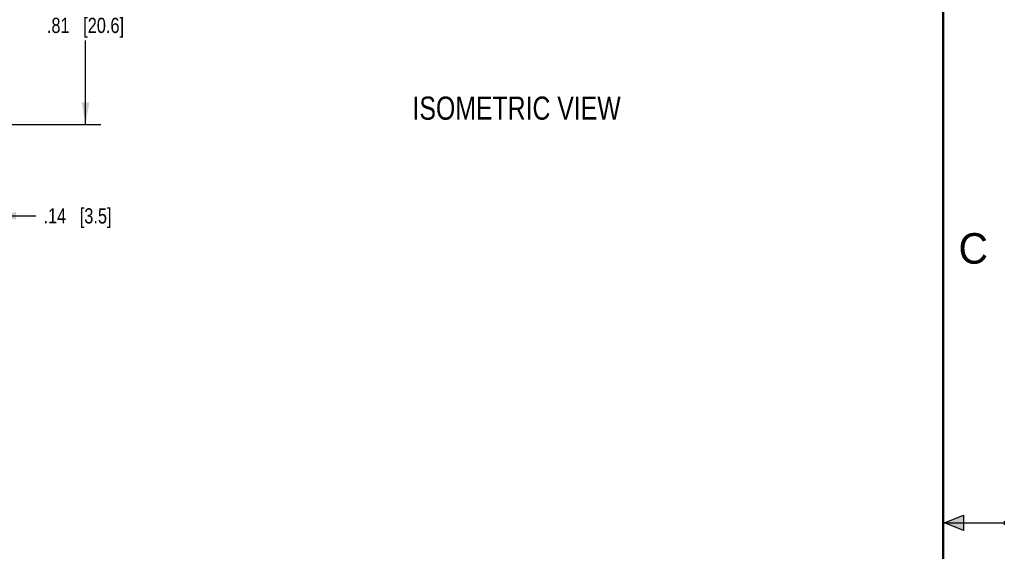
# Model space of a CAD drawing. Header units: inches. Extents: x 0 to 22, y 0 to 17.
# Tile 9 of 15: x 13.9 to 22, y 8.3 to 12.6. Entities that reach past the tile are written whole.
import ezdxf

# ---------------------------------------------------------------- set-up
doc = ezdxf.new("R2010")
doc.units = ezdxf.units.IN
doc.header["$LTSCALE"] = 1.21
doc.header["$MEASUREMENT"] = 0
doc.layers.get('0').update_dxf_attribs({"linetype": 'CONTINUOUS'})
doc.layers.add('DETAIL', color=7, linetype='CONTINUOUS')
doc.layers.add('DIMENSIONS', color=7, linetype='CONTINUOUS')
doc.styles.get("Standard").update_dxf_attribs({"font": 'txt', "width": 0.8})
doc.styles.add('TEXTSTYLE_2', font='txt')
doc.dimstyles.new('DIMSTYLE_2', dxfattribs={"dimtxt": 0.125, "dimasz": 0.18, "dimexe": 0.125, "dimexo": 0.0625, "dimgap": 0.0625, "dimtad": 0, "dimtih": 1, "dimtoh": 1, "dimlfac": 0.5, "dimzin": 4, "dimdsep": 46, "dimtxsty": 'STANDARD', "dimblk": '_FILLED', "dimblk1": '_FILLED', "dimblk2": '_FILLED', "dimcen": 0.09, "dimadec": 0, "dimazin": 0, "dimtp": 0.001, "dimtm": 0.001, "dimtfac": 1, "dimtofl": 0, "dimtmove": 0, "dimatfit": 3, "dimldrblk": '_FILLED', "dimfxl": 1, "dimtolj": 1, "dimtzin": 4, "dimarcsym": 0})

# ---------------------------------------------------------------- blocks, each defined once
blk = doc.blocks.new('_FILLED')
at = {"color": 0, "linetype": 'BYBLOCK'}
blk.add_solid([(0, 0), (-1, 0.174), (-1, -0.174)], dxfattribs=at)
blk = doc.blocks.new('*D1')
at = {"layer": 'DIMENSIONS', "color": 2, "linetype": 'CONTINUOUS'}
for p, q in [((13.5111, 13.389), (14.5992, 13.389)), ((14.4742, 13.389), (14.4742, 12.703)), ((14.4742, 11.7669), (14.4742, 12.453)), ((13.5111, 11.7669), (14.5992, 11.7669))]:
    blk.add_line(p, q, dxfattribs=at)
at = {"layer": 'DIMENSIONS', "color": 2, "linetype": 'CONTINUOUS', "xscale": 0.18, "yscale": 0.18, "zscale": 0.18}
for p, rotation in [((14.4742, 13.389), 90), ((14.4742, 11.7669), 270)]:
    blk.add_blockref('_FILLED', p, dxfattribs=dict(at, rotation=rotation))
at = {"layer": 'DIMENSIONS', "color": 2, "linetype": 'CONTINUOUS', "insert": (14.4742, 12.6405), "char_height": 0.125, "width": 1.025, "attachment_point": 2, "line_spacing_factor": 0.9}
blk.add_mtext('.81{\\Ftxt.shx;\\W1.000000;\\H0.125000; }[20.6]', dxfattribs=at)
blk = doc.blocks.new('*D11')
at = {"layer": 'DIMENSIONS', "color": 2, "linetype": 'CONTINUOUS'}
for p, q in [((13.7242, 12.0745), (13.7242, 10.8919)), ((13.4486, 11.7044), (13.4486, 10.8919)), ((13.4486, 11.0169), (13.0886, 11.0169)), ((13.7242, 11.0169), (14.0676, 11.0169))]:
    blk.add_line(p, q, dxfattribs=at)
at = {"layer": 'DIMENSIONS', "color": 2, "linetype": 'CONTINUOUS', "xscale": 0.18, "yscale": 0.18, "zscale": 0.18}
blk.add_blockref('_FILLED', (13.4486, 11.0169), dxfattribs=at)
at = {"layer": 'DIMENSIONS', "color": 2, "linetype": 'CONTINUOUS', "xscale": 0.18, "yscale": 0.18, "zscale": 0.18, "rotation": 180}
blk.add_blockref('_FILLED', (13.7242, 11.0169), dxfattribs=at)
at = {"layer": 'DIMENSIONS', "color": 2, "linetype": 'CONTINUOUS', "insert": (14.1301, 11.0794), "char_height": 0.125, "width": 0.925, "attachment_point": 1, "line_spacing_factor": 0.9}
blk.add_mtext('.14{\\Ftxt.shx;\\W1.000000;\\H0.125000; }[3.5]', dxfattribs=at)

msp = doc.modelspace()

# ---------------------------------------------------------------- hatches: boundary and pattern name
at = {"linetype": 'CONTINUOUS'}
msp.add_hatch(color=2, dxfattribs=at).paths.add_polyline_path([(21.6663, 8.5625), (21.6663, 8.4375), (21.51, 8.5)])

# ---------------------------------------------------------------- linework, layer by layer
at = {"color": 2, "linetype": 'CONTINUOUS'}
for p, q in [((21.51, 8.5), (21.6663, 8.5625)), ((21.6663, 8.5625), (21.6663, 8.4375)), ((21.51, 8.5), (22, 8.5)), ((21.6663, 8.4375), (21.51, 8.5)), ((22, 8.515), (22, 8.485))]:
    msp.add_line(p, q, dxfattribs=at)
at = {"color": 7, "linetype": 'CONTINUOUS', "const_width": 0.02}
msp.add_lwpolyline([(21.5, 0.5), (21.5, 16.5)], dxfattribs=at)

# ---------------------------------------------------------------- texts
at = {"color": 2, "linetype": 'CONTINUOUS', "insert": (21.625, 10.875), "char_height": 0.25, "width": 0.25, "attachment_point": 1, "line_spacing_factor": 0.9, "style": 'TEXTSTYLE_2'}
msp.add_mtext('C', dxfattribs=at)
at = {"layer": 'DETAIL', "color": 2, "linetype": 'CONTINUOUS', "insert": (17.153, 11.9947), "char_height": 0.19, "width": 2.128, "attachment_point": 1, "line_spacing_factor": 0.9}
msp.add_mtext('ISOMETRIC VIEW', dxfattribs=at)

# ---------------------------------------------------------------- dimensions: what is measured, and where the dimension line sits
at = {"layer": 'DIMENSIONS', "color": 2, "linetype": 'CONTINUOUS'}
dim = msp.add_linear_dim(base=(14.4742, 11.7669), p1=(13.4486, 13.389), p2=(13.4486, 11.7669), angle=270, dimstyle='DIMSTYLE_2', dxfattribs=at)
dim.commit()
dim.dimension.update_dxf_attribs({"geometry": '*D1', "text_midpoint": (14.4742, 12.578), "dimtype": 160})
dim = msp.add_linear_dim(base=(13.7242, 11.0169), p1=(13.4486, 11.7669), p2=(13.7242, 12.137), dimstyle='DIMSTYLE_2', dxfattribs=at)
dim.commit()
dim.dimension.update_dxf_attribs({"geometry": '*D11', "text_midpoint": (14.5926, 11.0169), "dimtype": 160})

doc.saveas('drawing.dxf')
